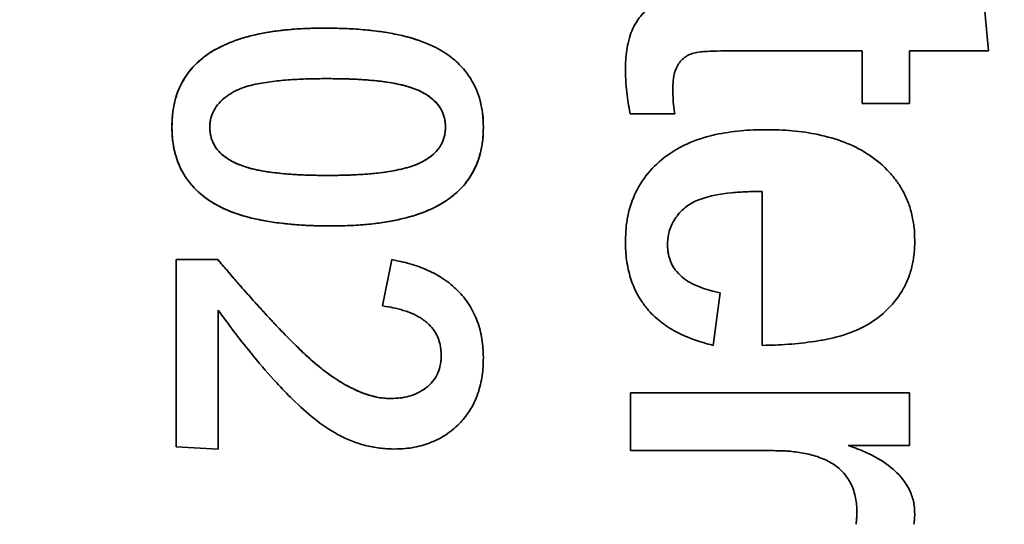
# Model space of a CAD drawing. Header units: millimetres. Extents: x 0 to 7128, y 0 to 5040.
# Tile 47 of 95: x 1223.61 to 1236.61, y 2852 to 2858.66. Entities that reach past the tile are written whole.
import ezdxf

# ---------------------------------------------------------------- set-up
doc = ezdxf.new("R2010")
doc.units = ezdxf.units.MM
doc.header["$LTSCALE"] = 12
doc.layers.add('Spigoli visibili(ISO)', color=7, linetype='Continuous', lineweight=35)

msp = doc.modelspace()

# ---------------------------------------------------------------- linework, layer by layer
at = {"layer": 'Spigoli visibili(ISO)'}
for p, q in [((1236.3323, 2858.9696), (1236.3985, 2858.2481)), ((1234.7318, 2858.2481), (1233.1161, 2858.2481)), ((1234.7318, 2857.5536), (1234.7318, 2858.2481)), ((1236.3985, 2858.2481), (1235.3568, 2858.2481)), ((1235.3568, 2858.2481), (1235.3568, 2857.5536)), ((1235.3568, 2857.5536), (1234.7318, 2857.5536)), ((1232.2578, 2857.4147), (1231.6708, 2857.4147)), ((1233.4124, 2854.3592), (1233.4124, 2856.3915)), ((1225.6762, 2853.0206), (1225.6762, 2855.4911)), ((1225.6762, 2855.4911), (1226.2266, 2855.4911)), ((1225.6762, 2855.4911), (1225.6762, 2853.0206)), ((1228.3985, 2854.88), (1228.5226, 2855.4911)), ((1232.8568, 2855.0536), (1232.7667, 2854.3592)), ((1226.2318, 2854.8245), (1226.2318, 2852.9911)), ((1231.6762, 2852.9703), (1231.6762, 2853.7342)), ((1231.6762, 2853.7342), (1235.3568, 2853.7342)), ((1235.3568, 2853.7342), (1235.3568, 2853.0397)), ((1226.2318, 2852.9911), (1225.6762, 2853.0206)), ((1233.5621, 2852.9703), (1231.6762, 2852.9703)), ((1235.3568, 2853.0397), (1234.5473, 2853.0397))]:
    msp.add_line(p, q, dxfattribs=at)
msp.add_arc((1186.6778, 2863.9078), 60.325, 285.46601, 74.53399, dxfattribs=at)
msp.add_arc((1186.6778, 2863.9078), 60.325, 285.46601, 74.53399, dxfattribs=at)
for points, knots in [([(1231.6068, 2857.9931), (1231.6073, 2858.0503), (1231.6085, 2858.0941), (1231.6104, 2858.1243), (1231.6131, 2858.1692), (1231.6177, 2858.2127), (1231.6239, 2858.2548), (1231.63, 2858.2954), (1231.6387, 2858.3382), (1231.6501, 2858.3834), (1231.6618, 2858.4298), (1231.6753, 2858.4714), (1231.6905, 2858.5082), (1231.7256, 2858.5929), (1231.7719, 2858.6667), (1231.8296, 2858.7294), (1231.8898, 2858.795), (1231.9594, 2858.8474), (1232.0384, 2858.8868), (1232.1087, 2858.9218), (1232.1921, 2858.9475), (1232.2886, 2858.9639), (1232.317, 2858.9687), (1232.3603, 2858.9746), (1232.4186, 2858.9815), (1232.4574, 2858.9861), (1232.5009, 2858.9903), (1232.5493, 2858.9941), (1232.6154, 2858.9992), (1232.6653, 2859.0026), (1232.6989, 2859.0041), (1232.7234, 2859.0052), (1232.7734, 2859.0068), (1232.8488, 2859.0089), (1232.9131, 2859.0107), (1232.9881, 2859.0117), (1233.0738, 2859.012)], [0, 0, 0, 0, 0.0625, 0.0625, 0.0625, 0.125, 0.125, 0.125, 0.1875, 0.1875, 0.1875, 0.25, 0.25, 0.25, 0.375, 0.375, 0.375, 0.5, 0.5, 0.5, 0.625, 0.625, 0.625, 0.6875, 0.6875, 0.6875, 0.75, 0.75, 0.75, 0.8214286, 0.8214286, 0.8214286, 0.8928571, 0.8928571, 0.8928571, 1, 1, 1, 1]), ([(1225.6207, 2857.2411), (1225.6227, 2857.3163), (1225.6257, 2857.3727), (1225.6296, 2857.4104), (1225.6355, 2857.4654), (1225.6453, 2857.521), (1225.659, 2857.5773), (1225.6864, 2857.689), (1225.73, 2857.7928), (1225.7899, 2857.8886), (1225.8482, 2857.9818), (1225.923, 2858.066), (1226.0143, 2858.141), (1226.0975, 2858.2093), (1226.1934, 2858.2686), (1226.302, 2858.3188), (1226.4011, 2858.3645), (1226.5073, 2858.4028), (1226.6206, 2858.4336), (1226.7234, 2858.4616), (1226.8341, 2858.4843), (1226.9526, 2858.5016), (1227.0574, 2858.517), (1227.1698, 2858.5285), (1227.2897, 2858.5363), (1227.3442, 2858.5399), (1227.4006, 2858.5424), (1227.459, 2858.5439), (1227.4967, 2858.5449), (1227.5532, 2858.5458), (1227.6285, 2858.5467)], [0, 0, 0, 0, 0.0625, 0.0625, 0.0625, 0.125, 0.125, 0.125, 0.25, 0.25, 0.25, 0.375, 0.375, 0.375, 0.5, 0.5, 0.5, 0.625, 0.625, 0.625, 0.75, 0.75, 0.75, 0.875, 0.875, 0.875, 0.9375, 0.9375, 0.9375, 1, 1, 1, 1]), ([(1227.6285, 2858.5467), (1227.5475, 2858.5458), (1227.3904, 2858.544), (1227.1627, 2858.5279), (1226.9505, 2858.5035), (1226.7538, 2858.4681), (1226.5728, 2858.4228), (1226.4078, 2858.366), (1226.2577, 2858.3005), (1226.123, 2858.2243), (1226.0046, 2858.1367), (1225.9014, 2858.0394), (1225.8143, 2857.9314), (1225.7436, 2857.8129), (1225.6873, 2857.6845), (1225.6489, 2857.5453), (1225.6248, 2857.3965), (1225.6221, 2857.2939), (1225.6207, 2857.2411)], [-1, -1, -1, -1, -0.9103496, -0.8262839, -0.7476282, -0.6741032, -0.6053935, -0.5414154, -0.4812217, -0.4244445, -0.3706657, -0.3185875, -0.2680451, -0.2176489, -0.1663269, -0.1134308, -0.0583306, 0, 0, 0, 0]), ([(1227.6285, 2858.5467), (1227.7064, 2858.5459), (1227.7647, 2858.545), (1227.8037, 2858.5442), (1227.8658, 2858.5428), (1227.9241, 2858.5407), (1227.9787, 2858.5377), (1228.1008, 2858.5311), (1228.2171, 2858.5207), (1228.3276, 2858.5065), (1228.4499, 2858.4907), (1228.5648, 2858.47), (1228.6723, 2858.4444), (1228.7903, 2858.4163), (1228.9012, 2858.3802), (1229.0052, 2858.3361), (1229.0962, 2858.2975), (1229.1783, 2858.2531), (1229.2513, 2858.2028), (1229.3098, 2858.1625), (1229.3636, 2858.1177), (1229.4128, 2858.0684), (1229.4653, 2858.0157), (1229.5099, 2857.9618), (1229.5467, 2857.9066), (1229.5828, 2857.8523), (1229.6143, 2857.7935), (1229.6412, 2857.7303), (1229.6602, 2857.6855), (1229.6762, 2857.6381), (1229.6892, 2857.5881)], [0, 0, 0, 0, 0.0625, 0.0625, 0.0625, 0.125, 0.125, 0.125, 0.25, 0.25, 0.25, 0.375, 0.375, 0.375, 0.5, 0.5, 0.5, 0.6, 0.6, 0.6, 0.675, 0.675, 0.675, 0.75, 0.75, 0.75, 0.82142857, 0.82142857, 0.82142857, 0.875, 0.875, 0.875, 0.875]), ([(1228.8967, 2858.3784), (1228.8577, 2858.3922), (1228.7557, 2858.4252), (1228.5821, 2858.4665), (1228.371, 2858.5029), (1228.1406, 2858.5283), (1227.8909, 2858.5439), (1227.7179, 2858.5457), (1227.6285, 2858.5467)], [-0.45847149, -0.45847149, -0.45847149, -0.45847149, -0.41422728, -0.34376584, -0.26769357, -0.18509394, -0.09572101, 0, 0, 0, 0]), ([(1233.1161, 2858.2481), (1233.0482, 2858.2482), (1232.9972, 2858.2481), (1232.9631, 2858.2477), (1232.9463, 2858.2475), (1232.8953, 2858.2463), (1232.8102, 2858.2442), (1232.778, 2858.2434), (1232.7373, 2858.2417), (1232.6879, 2858.2391), (1232.6484, 2858.237), (1232.6179, 2858.2348), (1232.5963, 2858.2326), (1232.5615, 2858.229), (1232.5314, 2858.2236), (1232.506, 2858.2164), (1232.4803, 2858.2092), (1232.4565, 2858.1999), (1232.4348, 2858.1885), (1232.4131, 2858.1772), (1232.3921, 2858.1628), (1232.3716, 2858.1455), (1232.3509, 2858.1279), (1232.3333, 2858.1095), (1232.3187, 2858.0902), (1232.3039, 2858.0706), (1232.291, 2858.0486), (1232.2801, 2858.0242), (1232.2614, 2857.9825), (1232.2483, 2857.9333), (1232.2409, 2857.8767), (1232.2379, 2857.8539), (1232.2357, 2857.8285), (1232.2343, 2857.8005), (1232.2334, 2857.7835), (1232.2326, 2857.758), (1232.2318, 2857.724)], [0, 0, 0, 0, 0.125, 0.125, 0.125, 0.25, 0.25, 0.25, 0.35, 0.35, 0.35, 0.425, 0.425, 0.425, 0.5, 0.5, 0.5, 0.5625, 0.5625, 0.5625, 0.625, 0.625, 0.625, 0.6875, 0.6875, 0.6875, 0.75, 0.75, 0.75, 0.875, 0.875, 0.875, 0.9375, 0.9375, 0.9375, 1, 1, 1, 1]), ([(1227.6762, 2857.88), (1227.5733, 2857.8795), (1227.4961, 2857.8786), (1227.4446, 2857.8772), (1227.3688, 2857.8753), (1227.2917, 2857.8718), (1227.2132, 2857.8667), (1227.1295, 2857.8614), (1227.0526, 2857.8547), (1226.9824, 2857.8468), (1226.9002, 2857.8375), (1226.8239, 2857.8258), (1226.7535, 2857.8116), (1226.6663, 2857.794), (1226.592, 2857.7734), (1226.5305, 2857.7496), (1226.4929, 2857.7351), (1226.458, 2857.7187), (1226.4258, 2857.7003), (1226.3931, 2857.6817), (1226.3611, 2857.6602), (1226.3296, 2857.6358), (1226.2983, 2857.6115), (1226.27, 2857.5854), (1226.2446, 2857.5573), (1226.217, 2857.5267), (1226.1945, 2857.4955), (1226.177, 2857.4635), (1226.1574, 2857.4278), (1226.1433, 2857.3919), (1226.1344, 2857.356), (1226.1299, 2857.3376), (1226.1266, 2857.3186), (1226.1245, 2857.2989), (1226.1232, 2857.2861), (1226.1219, 2857.2669), (1226.1207, 2857.2411)], [0, 0, 0, 0, 0.125, 0.125, 0.125, 0.25, 0.25, 0.25, 0.375, 0.375, 0.375, 0.5, 0.5, 0.5, 0.625, 0.625, 0.625, 0.6875, 0.6875, 0.6875, 0.75, 0.75, 0.75, 0.8125, 0.8125, 0.8125, 0.875, 0.875, 0.875, 0.9375, 0.9375, 0.9375, 0.96875, 0.96875, 0.96875, 1, 1, 1, 1]), ([(1227.6762, 2857.88), (1227.7463, 2857.8796), (1227.8809, 2857.8788), (1228.0742, 2857.8705), (1228.2512, 2857.8593), (1228.4113, 2857.8409), (1228.5552, 2857.819), (1228.6823, 2857.7915), (1228.7931, 2857.759), (1228.8884, 2857.7209), (1228.9693, 2857.6766), (1229.0395, 2857.6293), (1229.0986, 2857.5763), (1229.148, 2857.5191), (1229.1856, 2857.4561), (1229.2118, 2857.3885), (1229.2293, 2857.3167), (1229.231, 2857.2667), (1229.2318, 2857.2411)], [-1, -1, -1, -1, -0.8867372, -0.7822899, -0.6870619, -0.5999273, -0.5217558, -0.451807, -0.3897684, -0.3351916, -0.2861886, -0.2407547, -0.198664, -0.1581564, -0.1189091, -0.080671, -0.0412789, 0, 0, 0, 0]), ([(1229.2318, 2857.2411), (1229.2309, 2857.2669), (1229.2299, 2857.2862), (1229.2287, 2857.2991), (1229.2269, 2857.3182), (1229.2237, 2857.3372), (1229.2192, 2857.3562), (1229.2098, 2857.3951), (1229.1964, 2857.4313), (1229.179, 2857.4648), (1229.1616, 2857.4981), (1229.1394, 2857.5296), (1229.1124, 2857.5594), (1229.0865, 2857.5877), (1229.0579, 2857.6136), (1229.0263, 2857.6369), (1228.9925, 2857.6619), (1228.9549, 2857.6851), (1228.9135, 2857.7064), (1228.8852, 2857.7209), (1228.8549, 2857.7343), (1228.8227, 2857.7465), (1228.7588, 2857.7707), (1228.6844, 2857.7915), (1228.5995, 2857.8089), (1228.5342, 2857.8223), (1228.4579, 2857.8344), (1228.3706, 2857.8452), (1228.2978, 2857.8541), (1228.2208, 2857.8611), (1228.1397, 2857.8662), (1228.06, 2857.8711), (1227.9828, 2857.8747), (1227.9081, 2857.8768), (1227.856, 2857.8783), (1227.7787, 2857.8794), (1227.6762, 2857.88)], [0, 0, 0, 0, 0.03125, 0.03125, 0.03125, 0.0625, 0.0625, 0.0625, 0.125, 0.125, 0.125, 0.1875, 0.1875, 0.1875, 0.25, 0.25, 0.25, 0.3214286, 0.3214286, 0.3214286, 0.375, 0.375, 0.375, 0.5, 0.5, 0.5, 0.625, 0.625, 0.625, 0.75, 0.75, 0.75, 0.875, 0.875, 0.875, 1, 1, 1, 1]), ([(1231.6708, 2857.4147), (1231.6583, 2857.4783), (1231.6495, 2857.526), (1231.6442, 2857.558), (1231.6369, 2857.602), (1231.6304, 2857.6501), (1231.6245, 2857.7023), (1231.6185, 2857.7562), (1231.6142, 2857.8045), (1231.6116, 2857.8475), (1231.6097, 2857.8799), (1231.6081, 2857.9285), (1231.6068, 2857.9931)], [0.00000004, 0.00000004, 0.00000004, 0.00000004, 0.25, 0.25, 0.25, 0.5, 0.5, 0.5, 0.75, 0.75, 0.75, 1, 1, 1, 1]), ([(1232.2318, 2857.724), (1232.2337, 2857.6552), (1232.2361, 2857.6035), (1232.2391, 2857.5689), (1232.2421, 2857.5345), (1232.2483, 2857.4831), (1232.2578, 2857.4147)], [0, 0, 0, 0, 0.5, 0.5, 0.5, 0.99999993, 0.99999993, 0.99999993, 0.99999993]), ([(1229.6892, 2857.5881), (1229.7043, 2857.5299), (1229.7152, 2857.4725), (1229.7218, 2857.416), (1229.724, 2857.3975), (1229.7257, 2857.3781), (1229.7271, 2857.3579), (1229.7288, 2857.332), (1229.7304, 2857.2931), (1229.7318, 2857.2411)], [0.875, 0.875, 0.875, 0.875, 0.9375, 0.9375, 0.9375, 0.95833333, 0.95833333, 0.95833333, 1, 1, 1, 1]), ([(1229.7318, 2857.2411), (1229.7304, 2857.2927), (1229.7277, 2857.3933), (1229.7084, 2857.5088), (1229.6933, 2857.5723), (1229.6892, 2857.5881)], [-1, -1, -1, -1, -0.94479971, -0.8924051, -0.875, -0.875, -0.875, -0.875]), ([(1227.724, 2855.9356), (1227.6461, 2855.9364), (1227.5877, 2855.9372), (1227.5488, 2855.9381), (1227.4867, 2855.9395), (1227.4283, 2855.9416), (1227.3738, 2855.9446), (1227.253, 2855.9511), (1227.1367, 2855.9616), (1227.0249, 2855.9761), (1226.7584, 2856.0107), (1226.5325, 2856.0674), (1226.3472, 2856.1463), (1226.2343, 2856.1943), (1226.1335, 2856.2528), (1226.0448, 2856.3216), (1225.9499, 2856.3952), (1225.8701, 2856.4799), (1225.8054, 2856.5756), (1225.7719, 2856.6252), (1225.7437, 2856.6762), (1225.7207, 2856.7287), (1225.6981, 2856.7805), (1225.679, 2856.8357), (1225.6634, 2856.8942), (1225.6481, 2856.9517), (1225.6371, 2857.0091), (1225.6306, 2857.0663), (1225.6261, 2857.1054), (1225.6228, 2857.1637), (1225.6207, 2857.2411)], [0, 0, 0, 0, 0.0625, 0.0625, 0.0625, 0.125, 0.125, 0.125, 0.25, 0.25, 0.25, 0.5, 0.5, 0.5, 0.625, 0.625, 0.625, 0.75, 0.75, 0.75, 0.8125, 0.8125, 0.8125, 0.875, 0.875, 0.875, 0.9375, 0.9375, 0.9375, 1, 1, 1, 1]), ([(1225.6207, 2857.2411), (1225.6221, 2857.1892), (1225.6248, 2857.0884), (1225.6489, 2856.9418), (1225.688, 2856.8049), (1225.7414, 2856.6767), (1225.813, 2856.5597), (1225.8989, 2856.4514), (1226.001, 2856.3534), (1226.119, 2856.2648), (1226.254, 2856.1862), (1226.408, 2856.1188), (1226.5807, 2856.0619), (1226.7726, 2856.0154), (1226.9835, 2855.9796), (1227.2136, 2855.9539), (1227.4625, 2855.9383), (1227.6348, 2855.9365), (1227.724, 2855.9356)], [-1, -1, -1, -1, -0.9444895, -0.892094, -0.8415094, -0.7923814, -0.7438852, -0.6951758, -0.6447964, -0.5928247, -0.5375792, -0.4779544, -0.4133119, -0.3431502, -0.2667715, -0.1844782, -0.0954129, 0, 0, 0, 0]), ([(1227.6762, 2856.6022), (1227.6077, 2856.6028), (1227.4754, 2856.6039), (1227.2848, 2856.6102), (1227.1103, 2856.6234), (1226.9516, 2856.6407), (1226.8085, 2856.6612), (1226.6814, 2856.6894), (1226.5696, 2856.7206), (1226.4732, 2856.7582), (1226.3896, 2856.8001), (1226.3184, 2856.8482), (1226.2565, 2856.8998), (1226.2072, 2856.9583), (1226.1684, 2857.0215), (1226.1403, 2857.0899), (1226.1233, 2857.1639), (1226.1216, 2857.215), (1226.1207, 2857.2411)], [-1, -1, -1, -1, -0.889117, -0.7861279, -0.691834, -0.6061776, -0.5281058, -0.4581823, -0.3958494, -0.3405967, -0.2912197, -0.2450283, -0.2018971, -0.1614041, -0.1219291, -0.0824874, -0.0421975, 0, 0, 0, 0]), ([(1226.1207, 2857.2411), (1226.1216, 2857.2153), (1226.1226, 2857.196), (1226.1237, 2857.1832), (1226.1254, 2857.1634), (1226.1284, 2857.1444), (1226.1326, 2857.1259), (1226.1412, 2857.0883), (1226.1546, 2857.0521), (1226.1728, 2857.0173), (1226.1908, 2856.983), (1226.2127, 2856.9512), (1226.2386, 2856.922), (1226.2615, 2856.8963), (1226.2903, 2856.8706), (1226.3251, 2856.845), (1226.3567, 2856.8218), (1226.3894, 2856.8013), (1226.4235, 2856.7837), (1226.4562, 2856.7668), (1226.4915, 2856.7511), (1226.5296, 2856.7368), (1226.5912, 2856.7135), (1226.6656, 2856.6926), (1226.7527, 2856.674), (1226.778, 2856.6687), (1226.8033, 2856.6638), (1226.8286, 2856.6595), (1226.8714, 2856.6522), (1226.9224, 2856.645), (1226.9817, 2856.6379), (1227.0587, 2856.6287), (1227.1357, 2856.6214), (1227.2126, 2856.616), (1227.2834, 2856.611), (1227.3607, 2856.6075), (1227.4443, 2856.6054), (1227.4959, 2856.6042), (1227.5732, 2856.6031), (1227.6762, 2856.6022)], [0, 0, 0, 0, 0.03125, 0.03125, 0.03125, 0.0625, 0.0625, 0.0625, 0.125, 0.125, 0.125, 0.1875, 0.1875, 0.1875, 0.25, 0.25, 0.25, 0.3125, 0.3125, 0.3125, 0.375, 0.375, 0.375, 0.5, 0.5, 0.5, 0.5416667, 0.5416667, 0.5416667, 0.625, 0.625, 0.625, 0.75, 0.75, 0.75, 0.875, 0.875, 0.875, 1, 1, 1, 1]), ([(1229.2318, 2857.2411), (1229.2309, 2857.2156), (1229.2292, 2857.1653), (1229.2119, 2857.0927), (1229.185, 2857.0245), (1229.146, 2856.962), (1229.0978, 2856.9033), (1229.0367, 2856.8517), (1228.9661, 2856.8037), (1228.8837, 2856.7608), (1228.7883, 2856.7222), (1228.6766, 2856.6908), (1228.5493, 2856.6636), (1228.406, 2856.64), (1228.2465, 2856.6233), (1228.0711, 2856.6116), (1227.8792, 2856.6035), (1227.7457, 2856.6027), (1227.6762, 2856.6022)], [-1, -1, -1, -1, -0.9587127, -0.9188565, -0.8800025, -0.8405053, -0.8002906, -0.7574894, -0.7116599, -0.6624551, -0.6074334, -0.5455149, -0.4750946, -0.396833, -0.3106631, -0.2158827, -0.1123497, 0, 0, 0, 0]), ([(1227.6762, 2856.6022), (1227.7787, 2856.6029), (1227.8559, 2856.604), (1227.908, 2856.6055), (1227.9832, 2856.6077), (1228.0603, 2856.6113), (1228.1396, 2856.6164), (1228.2261, 2856.622), (1228.3031, 2856.6288), (1228.3705, 2856.637), (1228.4472, 2856.6463), (1228.5234, 2856.6588), (1228.5991, 2856.6746), (1228.6885, 2856.6932), (1228.7629, 2856.7139), (1228.8223, 2856.7366), (1228.8995, 2856.7662), (1228.9675, 2856.8025), (1229.0262, 2856.8456), (1229.0612, 2856.8713), (1229.09, 2856.897), (1229.1127, 2856.9226), (1229.139, 2856.9524), (1229.1611, 2856.9841), (1229.1789, 2857.0176), (1229.1966, 2857.0509), (1229.2101, 2857.087), (1229.2193, 2857.1261), (1229.2238, 2857.1448), (1229.2269, 2857.1639), (1229.2287, 2857.1832), (1229.2299, 2857.196), (1229.2309, 2857.2153), (1229.2318, 2857.2411)], [0, 0, 0, 0, 0.125, 0.125, 0.125, 0.25, 0.25, 0.25, 0.375, 0.375, 0.375, 0.5, 0.5, 0.5, 0.625, 0.625, 0.625, 0.75, 0.75, 0.75, 0.8125, 0.8125, 0.8125, 0.875, 0.875, 0.875, 0.9375, 0.9375, 0.9375, 0.96875, 0.96875, 0.96875, 1, 1, 1, 1]), ([(1229.7318, 2857.2411), (1229.7298, 2857.1659), (1229.7268, 2857.1095), (1229.7229, 2857.0719), (1229.717, 2857.0162), (1229.7073, 2856.9605), (1229.6936, 2856.9049), (1229.6661, 2856.7933), (1229.6224, 2856.6895), (1229.5625, 2856.5936), (1229.527, 2856.5369), (1229.4878, 2856.4857), (1229.4449, 2856.4399), (1229.4036, 2856.396), (1229.3553, 2856.3531), (1229.3001, 2856.3113), (1229.2287, 2856.2572), (1229.1455, 2856.2078), (1229.0506, 2856.1632), (1228.8729, 2856.0798), (1228.656, 2856.0189), (1228.3999, 2855.9806), (1228.2886, 2855.964), (1228.1762, 2855.9523), (1228.0628, 2855.9455), (1228.0105, 2855.9423), (1227.954, 2855.94), (1227.8935, 2855.9385), (1227.8558, 2855.9375), (1227.7993, 2855.9365), (1227.724, 2855.9356)], [0, 0, 0, 0, 0.0625, 0.0625, 0.0625, 0.125, 0.125, 0.125, 0.25, 0.25, 0.25, 0.3214286, 0.3214286, 0.3214286, 0.3928571, 0.3928571, 0.3928571, 0.5, 0.5, 0.5, 0.75, 0.75, 0.75, 0.875, 0.875, 0.875, 0.9375, 0.9375, 0.9375, 1, 1, 1, 1]), ([(1227.724, 2855.9356), (1227.805, 2855.9366), (1227.962, 2855.9386), (1228.1899, 2855.9528), (1228.4019, 2855.9791), (1228.5987, 2856.0139), (1228.7794, 2856.0599), (1228.9451, 2856.1149), (1229.0946, 2856.182), (1229.2295, 2856.2578), (1229.3475, 2856.3457), (1229.4517, 2856.4419), (1229.5379, 2856.5508), (1229.6089, 2856.6693), (1229.665, 2856.7975), (1229.7038, 2856.9366), (1229.7276, 2857.0855), (1229.7304, 2857.1884), (1229.7318, 2857.2411)], [-1, -1, -1, -1, -0.9103569, -0.8263195, -0.7476318, -0.6741128, -0.6054088, -0.5415393, -0.4812205, -0.4244479, -0.3706734, -0.3188194, -0.2680314, -0.2176393, -0.1663215, -0.1137377, -0.0583258, 0, 0, 0, 0]), ([(1219.9525, 2813.5898), (1220.1349, 2813.7104), (1220.3167, 2813.832), (1220.4978, 2813.9547), (1221.8523, 2814.8718), (1223.1674, 2815.8423), (1224.443, 2816.8664), (1225.7186, 2817.8904), (1226.9505, 2818.9646), (1228.1387, 2820.0889), (1229.3269, 2821.2132), (1230.4675, 2822.3838), (1231.5605, 2823.6009), (1232.6535, 2824.8179), (1233.6953, 2826.0774), (1234.6858, 2827.3791), (1235.6763, 2828.6809), (1236.6123, 2830.0208), (1237.4938, 2831.3987), (1238.3753, 2832.7766), (1239.1994, 2834.1881), (1239.9661, 2835.6331), (1240.7328, 2837.078), (1241.4396, 2838.5518), (1242.0864, 2840.0543), (1242.7332, 2841.5568), (1243.318, 2843.083), (1243.8406, 2844.6331), (1244.3633, 2846.1832), (1244.8222, 2847.7519), (1245.2172, 2849.3392), (1245.6123, 2850.9266), (1245.9422, 2852.5274), (1246.207, 2854.1416), (1246.3692, 2855.1302), (1246.5067, 2856.1219), (1246.6194, 2857.1166)], [26.8170523, 26.8170523, 26.8170523, 26.8170523, 27.7447228, 27.7447228, 27.7447228, 34.6809035, 34.6809035, 34.6809035, 41.6170842, 41.6170842, 41.6170842, 48.5532649, 48.5532649, 48.5532649, 55.4894456, 55.4894456, 55.4894456, 62.4256264, 62.4256264, 62.4256264, 69.3618071, 69.3618071, 69.3618071, 76.2979878, 76.2979878, 76.2979878, 83.2341685, 83.2341685, 83.2341685, 90.1703492, 90.1703492, 90.1703492, 97.1065299, 97.1065299, 97.1065299, 101.3547302, 101.3547302, 101.3547302, 101.3547302]), ([(1231.6068, 2855.7329), (1231.6088, 2855.8074), (1231.6114, 2855.8633), (1231.6147, 2855.9004), (1231.6195, 2855.9554), (1231.6276, 2856.0107), (1231.639, 2856.0664), (1231.6614, 2856.1764), (1231.6972, 2856.2821), (1231.7464, 2856.3834), (1231.7953, 2856.4838), (1231.8572, 2856.5766), (1231.9323, 2856.6616), (1232.0075, 2856.7468), (1232.0908, 2856.821), (1232.1823, 2856.8842), (1232.253, 2856.9331), (1232.3309, 2856.977), (1232.4159, 2857.0161), (1232.5303, 2857.0686), (1232.6576, 2857.1102), (1232.7979, 2857.1408), (1232.9048, 2857.1642), (1233.0153, 2857.1811), (1233.1294, 2857.1916), (1233.1828, 2857.1965), (1233.2386, 2857.2001), (1233.2967, 2857.2023), (1233.334, 2857.2038), (1233.3899, 2857.2051), (1233.4644, 2857.2064)], [0, 0, 0, 0, 0.0625, 0.0625, 0.0625, 0.125, 0.125, 0.125, 0.25, 0.25, 0.25, 0.375, 0.375, 0.375, 0.5, 0.5, 0.5, 0.6, 0.6, 0.6, 0.75, 0.75, 0.75, 0.875, 0.875, 0.875, 0.9375, 0.9375, 0.9375, 1, 1, 1, 1]), ([(1233.4644, 2857.2064), (1233.5411, 2857.2051), (1233.5986, 2857.2038), (1233.6369, 2857.2023), (1233.6965, 2857.2001), (1233.7538, 2857.1966), (1233.809, 2857.1916), (1233.9263, 2857.1812), (1234.04, 2857.1645), (1234.1502, 2857.1415), (1234.396, 2857.0903), (1234.6094, 2857.0077), (1234.7905, 2856.8936), (1234.8933, 2856.8288), (1234.9828, 2856.757), (1235.0591, 2856.6782), (1235.1047, 2856.6311), (1235.1472, 2856.581), (1235.1864, 2856.5277), (1235.2159, 2856.4877), (1235.2425, 2856.4462), (1235.266, 2856.4032), (1235.2943, 2856.3518), (1235.3185, 2856.2997), (1235.3388, 2856.2468), (1235.3578, 2856.1973), (1235.3742, 2856.1423), (1235.3881, 2856.0816), (1235.4023, 2856.0194), (1235.4122, 2855.9627), (1235.4177, 2855.9116), (1235.4218, 2855.8734), (1235.4246, 2855.816), (1235.4262, 2855.7394)], [0, 0, 0, 0, 0.0625, 0.0625, 0.0625, 0.125, 0.125, 0.125, 0.25, 0.25, 0.25, 0.5, 0.5, 0.5, 0.625, 0.625, 0.625, 0.6964286, 0.6964286, 0.6964286, 0.75, 0.75, 0.75, 0.8125, 0.8125, 0.8125, 0.875, 0.875, 0.875, 0.9375, 0.9375, 0.9375, 1, 1, 1, 1]), ([(1233.4124, 2856.3915), (1233.3232, 2856.3907), (1233.2559, 2856.3893), (1233.2105, 2856.3874), (1233.1439, 2856.3845), (1233.0767, 2856.3798), (1233.009, 2856.3732), (1232.8497, 2856.3578), (1232.7179, 2856.3318), (1232.6136, 2856.2953), (1232.5791, 2856.2832), (1232.5479, 2856.2705), (1232.52, 2856.2573), (1232.489, 2856.2426), (1232.46, 2856.2256), (1232.4328, 2856.2065), (1232.381, 2856.1699), (1232.3327, 2856.1232), (1232.288, 2856.0666), (1232.2675, 2856.0407), (1232.2493, 2856.0125), (1232.2333, 2855.9819), (1232.2154, 2855.9477), (1232.2019, 2855.9169), (1232.1926, 2855.8895), (1232.1822, 2855.8588), (1232.1746, 2855.826), (1232.1698, 2855.7912), (1232.1666, 2855.7681), (1232.1641, 2855.7345), (1232.1624, 2855.6906)], [0.00000001, 0.00000001, 0.00000001, 0.00000001, 0.125, 0.125, 0.125, 0.25, 0.25, 0.25, 0.5, 0.5, 0.5, 0.5625, 0.5625, 0.5625, 0.625, 0.625, 0.625, 0.75, 0.75, 0.75, 0.8125, 0.8125, 0.8125, 0.875, 0.875, 0.875, 0.9375, 0.9375, 0.9375, 1, 1, 1, 1]), ([(1232.7667, 2854.3592), (1232.7138, 2854.373), (1232.6742, 2854.3837), (1232.6479, 2854.3911), (1232.6041, 2854.4035), (1232.5649, 2854.4156), (1232.5303, 2854.4276), (1232.5001, 2854.4381), (1232.4695, 2854.4498), (1232.4384, 2854.4628), (1232.3911, 2854.4826), (1232.3463, 2854.5031), (1232.304, 2854.5243), (1232.2328, 2854.5601), (1232.1632, 2854.6034), (1232.0953, 2854.6544), (1232.0246, 2854.7074), (1231.964, 2854.7626), (1231.9136, 2854.8199), (1231.8859, 2854.8514), (1231.8574, 2854.8886), (1231.8281, 2854.9316), (1231.7992, 2854.974), (1231.775, 2855.0141), (1231.7553, 2855.0519), (1231.7239, 2855.1123), (1231.6973, 2855.1774), (1231.6756, 2855.2471), (1231.6528, 2855.3205), (1231.6352, 2855.4006), (1231.6229, 2855.4874), (1231.6168, 2855.5302), (1231.6127, 2855.571), (1231.6104, 2855.6098), (1231.6088, 2855.6371), (1231.6076, 2855.6781), (1231.6068, 2855.7329)], [0.00000002, 0.00000002, 0.00000002, 0.00000002, 0.0625, 0.0625, 0.0625, 0.125, 0.125, 0.125, 0.175, 0.175, 0.175, 0.25, 0.25, 0.25, 0.375, 0.375, 0.375, 0.5, 0.5, 0.5, 0.57142857, 0.57142857, 0.57142857, 0.64285714, 0.64285714, 0.64285714, 0.75, 0.75, 0.75, 0.875, 0.875, 0.875, 0.9375, 0.9375, 0.9375, 1, 1, 1, 1]), ([(1232.1624, 2855.6906), (1232.1637, 2855.6618), (1232.165, 2855.6402), (1232.1662, 2855.6259), (1232.1682, 2855.6022), (1232.171, 2855.5809), (1232.1747, 2855.562), (1232.1829, 2855.5199), (1232.1966, 2855.4791), (1232.2158, 2855.4395), (1232.2527, 2855.3634), (1232.3075, 2855.2977), (1232.38, 2855.2425), (1232.4409, 2855.1961), (1232.5168, 2855.1558), (1232.6077, 2855.1215), (1232.647, 2855.1067), (1232.688, 2855.0937), (1232.7308, 2855.0826), (1232.7586, 2855.0754), (1232.8006, 2855.0657), (1232.8568, 2855.0536)], [0, 0, 0, 0, 0.0625, 0.0625, 0.0625, 0.125, 0.125, 0.125, 0.25, 0.25, 0.25, 0.5, 0.5, 0.5, 0.75, 0.75, 0.75, 0.875, 0.875, 0.875, 1, 1, 1, 1]), ([(1235.4262, 2855.7394), (1235.4254, 2855.701), (1235.4245, 2855.6722), (1235.4236, 2855.653), (1235.4222, 2855.6241), (1235.4199, 2855.5954), (1235.4167, 2855.5669), (1235.4097, 2855.5048), (1235.4001, 2855.448), (1235.3877, 2855.3966), (1235.3744, 2855.3418), (1235.3568, 2855.287), (1235.3347, 2855.2322), (1235.3124, 2855.1767), (1235.2869, 2855.1251), (1235.2583, 2855.0774), (1235.1991, 2854.9788), (1235.1266, 2854.8896), (1235.0409, 2854.8099), (1234.9584, 2854.7331), (1234.8647, 2854.6663), (1234.7599, 2854.6097), (1234.6684, 2854.5602), (1234.5614, 2854.5178), (1234.439, 2854.4825), (1234.3854, 2854.467), (1234.3294, 2854.4533), (1234.2712, 2854.4415), (1234.2216, 2854.4314), (1234.1649, 2854.4215), (1234.101, 2854.4118), (1233.9896, 2854.3949), (1233.8751, 2854.3823), (1233.7576, 2854.3739), (1233.6926, 2854.3693), (1233.6351, 2854.366), (1233.5851, 2854.3639), (1233.5466, 2854.3623), (1233.489, 2854.3607), (1233.4124, 2854.3592)], [0, 0, 0, 0, 0.03125, 0.03125, 0.03125, 0.0625, 0.0625, 0.0625, 0.125, 0.125, 0.125, 0.1875, 0.1875, 0.1875, 0.25, 0.25, 0.25, 0.375, 0.375, 0.375, 0.5, 0.5, 0.5, 0.625, 0.625, 0.625, 0.6875, 0.6875, 0.6875, 0.75, 0.75, 0.75, 0.875, 0.875, 0.875, 0.9375, 0.9375, 0.9375, 1, 1, 1, 1]), ([(1226.2266, 2855.4911), (1226.3387, 2855.3599), (1226.4202, 2855.265), (1226.4709, 2855.2065), (1226.5601, 2855.1037), (1226.6429, 2855.01), (1226.7192, 2854.9254), (1226.7767, 2854.8615), (1226.8247, 2854.8086), (1226.8631, 2854.7666), (1226.8803, 2854.7479), (1226.8965, 2854.7304), (1226.9116, 2854.7142), (1226.9441, 2854.6794), (1226.9768, 2854.6447), (1227.0096, 2854.6102), (1227.0281, 2854.5908), (1227.0465, 2854.5713), (1227.0648, 2854.5517), (1227.0775, 2854.5381), (1227.0961, 2854.5188), (1227.1207, 2854.4939), (1227.1485, 2854.4657), (1227.1864, 2854.4278), (1227.2344, 2854.3804), (1227.338, 2854.278), (1227.4293, 2854.1927), (1227.5084, 2854.1243), (1227.5432, 2854.0942), (1227.5821, 2854.0627), (1227.6249, 2854.0299), (1227.6604, 2854.0027), (1227.6906, 2853.9804), (1227.7155, 2853.9631), (1227.7415, 2853.9451), (1227.7728, 2853.9243), (1227.8093, 2853.9009), (1227.8441, 2853.8787), (1227.8746, 2853.86), (1227.9007, 2853.8451), (1227.9293, 2853.8287), (1227.9609, 2853.8121), (1227.9955, 2853.7951), (1228.0502, 2853.7683), (1228.0993, 2853.7468), (1228.1427, 2853.7306), (1228.2068, 2853.7066), (1228.2667, 2853.6888), (1228.3224, 2853.6771), (1228.3532, 2853.6707), (1228.3841, 2853.666), (1228.4151, 2853.6631), (1228.4358, 2853.6611), (1228.467, 2853.6593), (1228.5087, 2853.6578)], [0.00000001, 0.00000001, 0.00000001, 0.00000001, 0.125, 0.125, 0.125, 0.25, 0.25, 0.25, 0.32142857, 0.32142857, 0.32142857, 0.3452381, 0.3452381, 0.3452381, 0.39285714, 0.39285714, 0.39285714, 0.41964286, 0.41964286, 0.41964286, 0.44642857, 0.44642857, 0.44642857, 0.5, 0.5, 0.5, 0.625, 0.625, 0.625, 0.675, 0.675, 0.675, 0.7125, 0.7125, 0.7125, 0.75, 0.75, 0.75, 0.78571429, 0.78571429, 0.78571429, 0.82142857, 0.82142857, 0.82142857, 0.875, 0.875, 0.875, 0.9375, 0.9375, 0.9375, 0.96875, 0.96875, 0.96875, 1, 1, 1, 1]), ([(1228.5087, 2853.6578), (1228.4777, 2853.6589), (1228.4142, 2853.6613), (1228.3177, 2853.6762), (1228.2191, 2853.7033), (1228.1173, 2853.7386), (1228.0131, 2853.7856), (1227.905, 2853.8405), (1227.7961, 2853.9088), (1227.7021, 2853.9711), (1227.6246, 2854.0299), (1227.5603, 2854.0797), (1227.4926, 2854.1376), (1227.4206, 2854.2018), (1227.3445, 2854.2728), (1227.2643, 2854.3506), (1227.1797, 2854.4346), (1227.0896, 2854.5246), (1226.9975, 2854.6234), (1226.8989, 2854.7269), (1226.7979, 2854.8385), (1226.6916, 2854.9556), (1226.5814, 2855.0798), (1226.4668, 2855.2109), (1226.3482, 2855.3488), (1226.2677, 2855.4431), (1226.2266, 2855.4911)], [-1, -1, -1, -1, -0.9689965, -0.9365099, -0.9026868, -0.8668208, -0.8288698, -0.7885005, -0.7457813, -0.7003661, -0.6757757, -0.6485755, -0.6190161, -0.5868467, -0.5520491, -0.5150178, -0.4751272, -0.4327818, -0.3877608, -0.3400757, -0.2899069, -0.2372666, -0.1819372, -0.1239151, -0.0631969, 0, 0, 0, 0]), ([(1228.5226, 2855.4911), (1228.5757, 2855.4806), (1228.6155, 2855.4723), (1228.6419, 2855.4664), (1228.6828, 2855.4573), (1228.7222, 2855.4473), (1228.76, 2855.4365), (1228.841, 2855.4134), (1228.9174, 2855.3859), (1228.9889, 2855.3538), (1229.0711, 2855.3171), (1229.1424, 2855.2785), (1229.203, 2855.238), (1229.2725, 2855.1917), (1229.3353, 2855.1404), (1229.3917, 2855.0843), (1229.4485, 2855.0276), (1229.4993, 2854.9645), (1229.5441, 2854.8947), (1229.5875, 2854.8273), (1229.6235, 2854.7547), (1229.6523, 2854.6769), (1229.6801, 2854.6019), (1229.7004, 2854.5234), (1229.7134, 2854.4414), (1229.7197, 2854.4022), (1229.7242, 2854.3618), (1229.7269, 2854.3203), (1229.7287, 2854.2933), (1229.7304, 2854.2527), (1229.7318, 2854.1986)], [0, 0, 0, 0, 0.0625, 0.0625, 0.0625, 0.125, 0.125, 0.125, 0.25, 0.25, 0.25, 0.375, 0.375, 0.375, 0.5, 0.5, 0.5, 0.625, 0.625, 0.625, 0.75, 0.75, 0.75, 0.875, 0.875, 0.875, 0.9375, 0.9375, 0.9375, 1, 1, 1, 1]), ([(1228.5512, 2852.9911), (1228.5087, 2852.9926), (1228.4768, 2852.9939), (1228.4555, 2852.9951), (1228.4215, 2852.9971), (1228.3897, 2852.9999), (1228.3601, 2853.0035), (1228.2982, 2853.0111), (1228.2355, 2853.0234), (1228.1721, 2853.0402), (1228.1093, 2853.0569), (1228.0486, 2853.0768), (1227.99, 2853.0999), (1227.9332, 2853.1223), (1227.8753, 2853.1493), (1227.8164, 2853.1809), (1227.7064, 2853.2399), (1227.6002, 2853.3106), (1227.4977, 2853.3929), (1227.4066, 2853.466), (1227.3116, 2853.5514), (1227.2127, 2853.6488), (1227.145, 2853.7154), (1227.074, 2853.7889), (1226.9997, 2853.8693), (1226.9046, 2853.9723), (1226.8041, 2854.088), (1226.6982, 2854.2165), (1226.6109, 2854.3224), (1226.5314, 2854.4224), (1226.4597, 2854.5164), (1226.4061, 2854.5867), (1226.3301, 2854.6894), (1226.2318, 2854.8245)], [0, 0, 0, 0, 0.03125, 0.03125, 0.03125, 0.0625, 0.0625, 0.0625, 0.125, 0.125, 0.125, 0.1875, 0.1875, 0.1875, 0.25, 0.25, 0.25, 0.375, 0.375, 0.375, 0.5, 0.5, 0.5, 0.6, 0.6, 0.6, 0.75, 0.75, 0.75, 0.875, 0.875, 0.875, 0.99999999, 0.99999999, 0.99999999, 0.99999999]), ([(1229.1762, 2854.2229), (1229.1751, 2854.2542), (1229.1739, 2854.2777), (1229.1725, 2854.2933), (1229.1704, 2854.3182), (1229.1669, 2854.3415), (1229.1622, 2854.3631), (1229.1591, 2854.3773), (1229.1551, 2854.3924), (1229.1503, 2854.4086), (1229.1403, 2854.4424), (1229.1288, 2854.4715), (1229.116, 2854.496), (1229.1077, 2854.5119), (1229.0983, 2854.5282), (1229.0877, 2854.5449), (1229.0728, 2854.5685), (1229.0556, 2854.5908), (1229.036, 2854.6118), (1229.0035, 2854.6467), (1228.968, 2854.6774), (1228.9295, 2854.7039), (1228.8601, 2854.7518), (1228.7751, 2854.791), (1228.6742, 2854.8218), (1228.6293, 2854.8354), (1228.5837, 2854.8471), (1228.5376, 2854.8566), (1228.5047, 2854.8634), (1228.4583, 2854.8712), (1228.3985, 2854.88)], [0, 0, 0, 0, 0.0625, 0.0625, 0.0625, 0.125, 0.125, 0.125, 0.1666667, 0.1666667, 0.1666667, 0.25, 0.25, 0.25, 0.3, 0.3, 0.3, 0.375, 0.375, 0.375, 0.5, 0.5, 0.5, 0.75, 0.75, 0.75, 0.875, 0.875, 0.875, 1, 1, 1, 1]), ([(1228.5087, 2853.6578), (1228.5634, 2853.6598), (1228.6042, 2853.6622), (1228.6314, 2853.6653), (1228.6725, 2853.6698), (1228.7127, 2853.6777), (1228.7519, 2853.6889), (1228.8336, 2853.7122), (1228.9067, 2853.7483), (1228.9714, 2853.797), (1229.0413, 2853.8497), (1229.0931, 2853.9121), (1229.1269, 2853.9841), (1229.1411, 2854.0144), (1229.1519, 2854.0453), (1229.1592, 2854.0768), (1229.1655, 2854.104), (1229.1699, 2854.1282), (1229.1725, 2854.1493), (1229.1746, 2854.166), (1229.1758, 2854.1906), (1229.1762, 2854.2229)], [0, 0, 0, 0, 0.125, 0.125, 0.125, 0.25, 0.25, 0.25, 0.5, 0.5, 0.5, 0.75, 0.75, 0.75, 0.85, 0.85, 0.85, 0.925, 0.925, 0.925, 1, 1, 1, 1]), ([(1229.7318, 2854.1986), (1229.7307, 2854.1457), (1229.7294, 2854.106), (1229.7278, 2854.0796), (1229.7254, 2854.0404), (1229.7214, 2854.0009), (1229.7156, 2853.9612), (1229.7037, 2853.8792), (1229.6855, 2853.802), (1229.6611, 2853.7298), (1229.6455, 2853.6839), (1229.6286, 2853.6418), (1229.6103, 2853.6035), (1229.5921, 2853.5653), (1229.5696, 2853.5259), (1229.5431, 2853.4853), (1229.505, 2853.4271), (1229.4623, 2853.3743), (1229.415, 2853.3269), (1229.3562, 2853.268), (1229.2948, 2853.2179), (1229.2308, 2853.1766), (1229.2005, 2853.1571), (1229.166, 2853.1375), (1229.1272, 2853.1181), (1229.0884, 2853.0986), (1229.0521, 2853.0825), (1229.0184, 2853.0697), (1228.9477, 2853.043), (1228.871, 2853.0229), (1228.7884, 2853.0094), (1228.7496, 2853.003), (1228.7102, 2852.9985), (1228.6702, 2852.9958), (1228.6438, 2852.994), (1228.6041, 2852.9924), (1228.5512, 2852.9911)], [0, 0, 0, 0, 0.0625, 0.0625, 0.0625, 0.125, 0.125, 0.125, 0.25, 0.25, 0.25, 0.3214286, 0.3214286, 0.3214286, 0.3928571, 0.3928571, 0.3928571, 0.5, 0.5, 0.5, 0.625, 0.625, 0.625, 0.6875, 0.6875, 0.6875, 0.75, 0.75, 0.75, 0.875, 0.875, 0.875, 0.9375, 0.9375, 0.9375, 1, 1, 1, 1]), ([(1234.6624, 2852.1521), (1234.6613, 2852.1956), (1234.6599, 2852.2281), (1234.6581, 2852.2497), (1234.6554, 2852.2826), (1234.6509, 2852.3149), (1234.6445, 2852.3465), (1234.6383, 2852.3774), (1234.6301, 2852.4089), (1234.6199, 2852.441), (1234.6092, 2852.4745), (1234.5972, 2852.5048), (1234.584, 2852.5318), (1234.5681, 2852.5642), (1234.5486, 2852.5958), (1234.5255, 2852.6267), (1234.5012, 2852.6591), (1234.4768, 2852.6871), (1234.4521, 2852.7108), (1234.4342, 2852.7278), (1234.4128, 2852.7457), (1234.3878, 2852.7644), (1234.3636, 2852.7826), (1234.3405, 2852.7982), (1234.3185, 2852.8114), (1234.2701, 2852.8404), (1234.2107, 2852.8669), (1234.1403, 2852.8908), (1234.1077, 2852.9018), (1234.0765, 2852.9111), (1234.0467, 2852.9186), (1234.0186, 2852.9256), (1233.9867, 2852.9323), (1233.951, 2852.9385), (1233.8846, 2852.9501), (1233.82, 2852.9583), (1233.7573, 2852.9632), (1233.7109, 2852.9668), (1233.6459, 2852.9692), (1233.5621, 2852.9703)], [0, 0, 0, 0, 0.0625, 0.0625, 0.0625, 0.125, 0.125, 0.125, 0.1875, 0.1875, 0.1875, 0.25, 0.25, 0.25, 0.3214286, 0.3214286, 0.3214286, 0.3928571, 0.3928571, 0.3928571, 0.4464286, 0.4464286, 0.4464286, 0.5, 0.5, 0.5, 0.625, 0.625, 0.625, 0.6875, 0.6875, 0.6875, 0.75, 0.75, 0.75, 0.875, 0.875, 0.875, 1, 1, 1, 1]), ([(1234.5473, 2853.0397), (1234.6179, 2853.0138), (1234.6705, 2852.9938), (1234.7053, 2852.9797), (1234.7597, 2852.9575), (1234.811, 2852.9342), (1234.859, 2852.9096), (1234.9695, 2852.8532), (1235.0634, 2852.7912), (1235.1406, 2852.7239), (1235.1756, 2852.6935), (1235.2077, 2852.6618), (1235.2369, 2852.6289), (1235.2838, 2852.5761), (1235.3218, 2852.5204), (1235.3509, 2852.4617), (1235.3771, 2852.4089), (1235.3961, 2852.3559), (1235.4078, 2852.3026), (1235.4134, 2852.2776), (1235.4176, 2852.2498), (1235.4205, 2852.2192), (1235.4223, 2852.2006), (1235.4242, 2852.1724), (1235.4262, 2852.1348)], [0.00000003, 0.00000003, 0.00000003, 0.00000003, 0.125, 0.125, 0.125, 0.25, 0.25, 0.25, 0.5, 0.5, 0.5, 0.6, 0.6, 0.6, 0.75, 0.75, 0.75, 0.875, 0.875, 0.875, 0.9375, 0.9375, 0.9375, 1, 1, 1, 1]), ([(1234.6515, 2851.9981), (1234.6549, 2852.0322), (1234.6573, 2852.0579), (1234.6585, 2852.075), (1234.6598, 2852.0925), (1234.661, 2852.1182), (1234.6624, 2852.1521)], [0, 0, 0, 0, 0.5, 0.5, 0.5, 1, 1, 1, 1]), ([(1235.4262, 2852.1348), (1235.425, 2852.1045), (1235.4238, 2852.0817), (1235.4226, 2852.0663), (1235.4213, 2852.0511), (1235.4189, 2852.0284), (1235.4154, 2851.9981)], [0, 0, 0, 0, 0.5, 0.5, 0.5, 1, 1, 1, 1])]:
    msp.add_open_spline(points, degree=3, knots=knots, dxfattribs=at)

doc.saveas('drawing.dxf')
